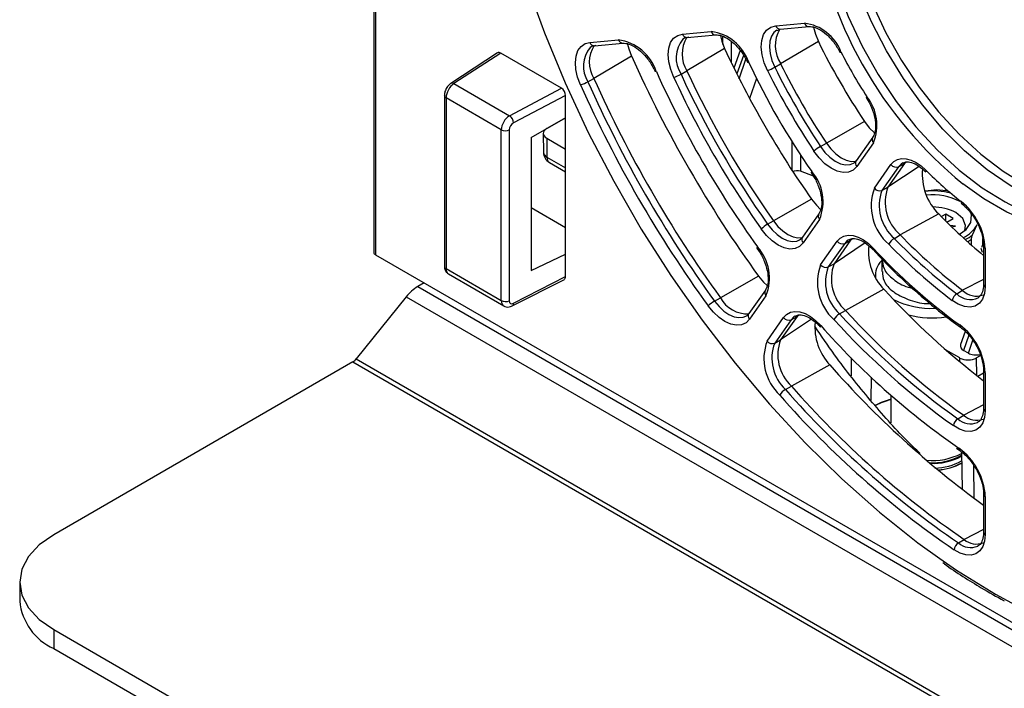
# Paper-space layout 'Sheet1' of a CAD drawing. Header units: millimetres. Extents: x -7 to 420, y -21 to 297.
# Tile 64 of 105: x 260 to 277, y 168 to 179. Entities that reach past the tile are written whole.
import ezdxf

# ---------------------------------------------------------------- set-up
doc = ezdxf.new("R2010")
doc.units = ezdxf.units.MM

psp = doc.layouts.new('Sheet1')

# ---------------------------------------------------------------- linework, layer by layer
at = {"color": 7, "linetype": 'Continuous', "lineweight": 25}
for p, q in [((265.727, 215.209), (265.727, 175.227)), ((265.757, 215.168), (265.757, 175.187)), ((272.657, 179.132), (273.153, 179.176)), ((272.736, 179.073), (273.233, 179.118)), ((271.052, 178.988), (271.545, 179.033)), ((271.132, 178.93), (271.624, 178.974)), ((272.681, 179.052), (272.736, 179.073)), ((269.453, 178.845), (269.945, 178.889)), ((269.532, 178.787), (270.024, 178.831)), ((273.394, 178.859), (272.743, 178.476)), ((267.864, 178.665), (267.057, 178.138)), ((267.916, 178.661), (267.111, 178.136)), ((268.965, 178.055), (267.916, 178.661)), ((270.172, 178.611), (269.522, 178.226)), ((271.777, 178.74), (271.127, 178.356)), ((272.047, 178.708), (271.938, 178.402)), ((272.641, 178.418), (272.743, 178.476)), ((271.025, 178.298), (271.127, 178.356)), ((267.111, 178.136), (268.071, 177.582)), ((269.42, 178.168), (269.522, 178.226)), ((266.945, 177.93), (266.945, 174.988)), ((268.071, 177.582), (268.965, 178.055)), ((269.036, 177.932), (268.138, 177.457)), ((269.036, 177.548), (269.036, 177.932)), ((267.927, 177.339), (266.974, 177.889)), ((266.974, 177.889), (266.974, 174.947)), ((274.217, 177.895), (274.266, 177.811)), ((268.441, 177.205), (269.036, 177.548)), ((269.036, 177.548), (268.709, 177.36)), ((269.036, 175.194), (269.036, 177.548)), ((274.188, 177.484), (273.531, 177.111)), ((267.927, 174.397), (267.927, 177.339)), ((268.065, 177.337), (268.065, 174.395)), ((268.651, 177.277), (268.655, 176.948)), ((268.441, 177.205), (268.441, 174.918)), ((268.709, 177.196), (268.714, 176.868)), ((268.709, 177.196), (269.036, 177.008)), ((273.43, 177.053), (273.531, 177.111)), ((274.331, 177.215), (274.045, 176.807)), ((274.342, 177.116), (274.056, 176.709)), ((268.755, 176.778), (269.036, 176.616)), ((274.359, 176.332), (274.645, 176.739)), ((274.878, 176.759), (274.591, 176.352)), ((274.776, 176.703), (274.878, 176.759)), ((273.31, 176.538), (273.085, 176.626)), ((273.269, 176.603), (273.321, 176.52)), ((274.776, 176.703), (274.49, 176.296)), ((274.49, 176.296), (274.591, 176.352)), ((275.433, 176.304), (275.236, 176.281)), ((273.277, 176.143), (272.619, 175.772)), ((268.441, 176.001), (269.036, 175.658)), ((273.403, 175.894), (273.118, 175.489)), ((275.469, 175.889), (274.804, 175.528)), ((275.589, 175.886), (275.514, 175.843)), ((275.717, 175.813), (275.589, 175.886)), ((275.589, 175.768), (275.589, 175.886)), ((272.518, 175.713), (272.619, 175.772)), ((273.414, 175.795), (273.129, 175.391)), ((275.607, 175.75), (275.717, 175.813)), ((275.756, 175.678), (275.666, 175.692)), ((276.053, 175.53), (276.129, 175.706)), ((274.703, 175.469), (274.804, 175.528)), ((275.691, 175.668), (275.756, 175.678)), ((273.432, 175.013), (273.717, 175.418)), ((273.848, 175.382), (273.563, 174.977)), ((273.949, 175.438), (273.665, 175.033)), ((273.848, 175.382), (273.949, 175.438)), ((273.919, 175.447), (273.911, 175.443)), ((276.033, 175.352), (276.033, 175.455)), ((276.225, 175.464), (276.225, 175.384)), ((265.757, 175.187), (285.825, 163.602)), ((268.441, 174.918), (269.036, 175.194)), ((269.036, 174.81), (269.036, 175.194)), ((272.334, 175.303), (272.388, 175.221)), ((276.224, 175.224), (276.199, 175.297)), ((276.241, 175.34), (276.241, 174.678)), ((276.27, 175.299), (276.27, 174.637)), ((273.563, 174.977), (273.665, 175.033)), ((274.486, 175.111), (274.486, 174.899)), ((266.974, 174.947), (267.927, 174.397)), ((267.015, 174.856), (267.969, 174.305)), ((266.596, 174.702), (266.486, 174.639)), ((268.117, 174.305), (269.014, 174.763)), ((268.138, 174.352), (269.036, 174.81)), ((272.363, 174.816), (271.704, 174.447)), ((274.376, 174.829), (274.376, 174.798)), ((266.486, 174.639), (327.92, 139.174)), ((272.479, 174.579), (272.195, 174.175)), ((274.524, 174.591), (273.86, 174.228)), ((275.779, 174.514), (275.88, 174.574)), ((266.288, 174.464), (265.427, 173.392)), ((266.288, 174.464), (327.722, 138.999)), ((271.603, 174.388), (271.704, 174.447)), ((272.49, 174.481), (272.206, 174.077)), ((276.148, 174.444), (276.154, 174.449)), ((273.759, 174.169), (273.86, 174.228)), ((272.509, 173.7), (272.793, 174.104)), ((272.924, 174.068), (272.64, 173.664)), ((273.025, 174.124), (272.742, 173.72)), ((272.924, 174.068), (273.025, 174.124)), ((275.926, 173.866), (275.846, 173.642)), ((272.64, 173.664), (272.742, 173.72)), ((275.833, 173.408), (275.587, 173.55)), ((275.979, 173.491), (275.895, 173.539)), ((265.37, 173.342), (260.21, 170.363)), ((265.37, 173.342), (326.803, 137.877)), ((265.427, 173.392), (326.86, 137.927)), ((276.116, 173.408), (276.19, 173.45)), ((273.591, 173.288), (272.928, 172.924)), ((276.141, 173.093), (276.241, 173.15)), ((276.241, 173.195), (276.241, 172.538)), ((276.27, 173.155), (276.27, 172.497)), ((272.827, 172.865), (272.928, 172.924)), ((274.645, 172.765), (274.645, 172.289)), ((276.241, 172.54), (276.241, 172.538)), ((275.798, 172.361), (275.898, 172.421)), ((276.137, 172.299), (276.148, 172.305)), ((275.775, 171.852), (275.831, 171.812)), ((275.861, 171.788), (275.871, 171.148)), ((276.241, 171.062), (276.241, 170.406)), ((276.27, 171.021), (276.27, 170.365)), ((275.808, 170.222), (275.908, 170.282)), ((276.241, 170.407), (276.241, 170.406)), ((276.139, 170.168), (276.148, 170.172)), ((259.624, 169.546), (259.624, 169.22)), ((260.21, 168.73), (275.441, 159.937)), ((260.21, 168.73), (260.21, 168.403)), ((260.21, 168.403), (275.441, 159.61))]:
    psp.add_line(p, q, dxfattribs=at)
at = {"color": 8, "linetype": 'Continuous', "lineweight": 25}
for p, q in [((271.747, 178.812), (271.747, 178.947)), ((271.888, 178.865), (271.888, 178.504)), ((272.102, 178.622), (271.988, 178.301)), ((272.03, 178.218), (272.145, 178.556)), ((272.327, 178.225), (272.208, 177.876)), ((272.944, 176.633), (272.944, 177.128)), ((273.085, 176.908), (273.085, 176.626)), ((268.714, 176.868), (269.036, 176.683)), ((275.131, 176.71), (274.591, 176.352)), ((274.915, 176.784), (274.878, 176.759)), ((274.201, 175.39), (273.665, 175.033)), ((273.986, 175.463), (273.949, 175.438)), ((276.241, 174.763), (275.88, 174.574)), ((273.277, 174.075), (272.742, 173.72)), ((273.062, 174.148), (273.025, 174.124)), ((275.988, 173.799), (275.895, 173.539)), ((275.979, 173.491), (276.055, 173.714)), ((273.96, 173.409), (273.96, 173.101)), ((275.834, 173.339), (275.833, 173.408)), ((276.116, 173.408), (276.121, 173.109)), ((274.303, 173.075), (274.3, 172.681)), ((276.241, 172.6), (275.898, 172.421)), ((275.749, 171.9), (275.817, 171.854)), ((276.066, 171.562), (276.074, 170.995)), ((276.241, 170.455), (275.908, 170.282))]:
    psp.add_line(p, q, dxfattribs=at)
at = {"color": 7, "linetype": 'Continuous', "lineweight": 25, "flags": 128}
for points in [[(267.538, 183.55), (267.568, 183.284), (267.693, 182.45), (267.867, 181.601), (268.088, 180.741), (268.357, 179.875), (268.671, 179.009), (269.028, 178.146), (269.426, 177.292), (269.864, 176.452), (270.339, 175.63), (270.848, 174.83), (271.388, 174.058), (271.956, 173.318), (272.55, 172.613), (273.165, 171.948), (273.799, 171.326), (274.447, 170.751), (275.107, 170.226), (275.485, 169.951)], [(273.926, 182.516), (273.888, 182.341), (273.838, 181.924), (273.838, 181.474), (273.888, 181), (273.987, 180.508), (274.133, 180.007), (274.324, 179.505), (274.556, 179.011), (274.827, 178.531), (275.131, 178.075), (275.464, 177.65), (275.82, 177.263), (276.193, 176.92), (276.578, 176.626), (276.967, 176.387), (277.354, 176.207), (277.733, 176.088), (277.747, 176.084)], [(272.517, 178.359), (272.459, 178.496), (272.423, 178.632), (272.409, 178.763), (272.417, 178.88), (272.448, 178.98), (272.5, 179.058), (272.571, 179.109), (272.657, 179.132)], [(273.308, 179.106), (273.341, 178.985), (273.394, 178.859)], [(270.899, 178.243), (270.847, 178.376), (270.815, 178.509), (270.804, 178.635), (270.814, 178.748), (270.846, 178.843), (270.898, 178.917), (270.968, 178.966), (271.052, 178.988)], [(271.157, 178.937), (271.085, 178.919), (271.055, 178.901)], [(271.704, 178.961), (271.729, 178.864), (271.777, 178.74)], [(269.293, 178.115), (269.243, 178.247), (269.214, 178.377), (269.205, 178.5), (269.217, 178.611), (269.249, 178.704), (269.301, 178.776), (269.37, 178.824), (269.453, 178.845)], [(269.558, 178.794), (269.487, 178.776), (269.458, 178.76)], [(270.105, 178.817), (270.126, 178.734), (270.172, 178.611)], [(272.192, 178.505), (272.182, 178.502), (272.175, 178.502), (272.172, 178.503), (272.172, 178.503)], [(270.6, 178.344), (270.59, 178.342), (270.583, 178.342), (270.579, 178.343), (270.579, 178.344)], [(274.23, 177.909), (274.222, 177.903), (274.218, 177.898), (274.217, 177.896), (274.217, 177.895)], [(274.188, 177.484), (274.271, 177.375), (274.36, 177.285)], [(273.531, 177.111), (273.608, 177.011), (273.693, 176.925), (273.784, 176.859), (273.874, 176.815), (273.961, 176.795), (274.041, 176.801), (274.045, 176.802)], [(274.056, 176.709), (273.993, 176.646), (273.913, 176.61), (273.82, 176.604), (273.718, 176.627), (273.612, 176.679), (273.506, 176.756), (273.406, 176.856), (273.316, 176.974)], [(273.999, 176.764), (274.01, 176.771), (274.064, 176.825)], [(274.645, 176.739), (274.695, 176.793), (274.757, 176.828), (274.828, 176.844), (274.907, 176.841), (274.991, 176.818), (275.077, 176.777), (275.164, 176.718), (275.247, 176.643)], [(273.28, 176.62), (273.273, 176.612), (273.269, 176.607), (273.269, 176.604), (273.269, 176.603)], [(275.247, 176.643), (275.244, 176.632), (275.243, 176.623), (275.246, 176.616), (275.248, 176.613)], [(273.277, 176.143), (273.36, 176.039), (273.431, 175.969)], [(275.917, 175.604), (275.931, 175.693), (275.883, 175.812), (275.763, 175.913)], [(275.825, 175.541), (275.94, 175.624), (276.021, 175.744), (276.031, 175.874), (276.009, 175.935)], [(272.619, 175.772), (272.696, 175.676), (272.78, 175.596), (272.868, 175.534), (272.957, 175.494), (273.041, 175.476), (273.118, 175.483), (273.119, 175.483)], [(273.129, 175.391), (273.068, 175.329), (272.991, 175.293), (272.901, 175.285), (272.802, 175.305), (272.699, 175.352), (272.595, 175.425), (272.497, 175.519), (272.407, 175.631)], [(273.717, 175.418), (273.769, 175.473), (273.833, 175.509), (273.908, 175.524), (273.991, 175.518), (274.079, 175.491), (274.169, 175.444), (274.258, 175.378), (274.344, 175.296)], [(273.07, 175.444), (273.085, 175.454), (273.137, 175.507)], [(272.345, 175.321), (272.338, 175.313), (272.335, 175.308), (272.334, 175.304), (272.335, 175.303)], [(272.363, 174.816), (272.446, 174.716), (272.508, 174.656)], [(276.27, 174.637), (276.259, 174.521), (276.225, 174.424), (276.17, 174.35), (276.097, 174.302), (276.01, 174.283), (275.911, 174.293), (275.806, 174.333), (275.699, 174.399)], [(272.206, 174.077), (272.146, 174.016), (272.07, 173.98), (271.982, 173.971), (271.885, 173.99), (271.783, 174.034), (271.681, 174.104), (271.583, 174.195), (271.493, 174.304)], [(272.145, 174.13), (272.163, 174.141), (272.214, 174.193)], [(272.793, 174.104), (272.846, 174.16), (272.912, 174.195), (272.989, 174.21), (273.074, 174.202), (273.163, 174.172), (273.255, 174.122), (273.346, 174.053), (273.433, 173.968)], [(273.429, 173.941), (273.428, 173.943), (273.427, 173.949), (273.428, 173.957), (273.433, 173.968)], [(276.27, 172.497), (276.259, 172.384), (276.227, 172.289), (276.175, 172.215), (276.105, 172.166), (276.021, 172.144), (275.926, 172.15), (275.825, 172.184), (275.721, 172.244)], [(260.21, 170.363), (259.961, 170.188), (259.776, 169.988), (259.662, 169.771), (259.624, 169.546), (259.662, 169.321), (259.776, 169.104), (259.961, 168.905), (260.21, 168.73)], [(276.27, 170.365), (276.259, 170.254), (276.228, 170.159), (276.178, 170.085), (276.11, 170.036), (276.028, 170.012), (275.935, 170.016), (275.835, 170.047), (275.733, 170.104)]]:
    psp.add_lwpolyline(points, dxfattribs=at)
at = {"color": 8, "linetype": 'Continuous', "lineweight": 25, "flags": 128}
for points in [[(273.423, 181.92), (273.411, 181.767), (273.411, 181.306), (273.462, 180.821), (273.563, 180.317), (273.712, 179.804), (273.908, 179.29), (274.146, 178.783), (274.424, 178.293), (274.735, 177.826), (275.076, 177.39), (275.441, 176.994), (275.823, 176.642), (276.216, 176.342), (276.615, 176.097), (276.777, 176.014)], [(276.96, 176.231), (276.7, 176.379), (276.303, 176.652), (275.915, 176.978), (275.541, 177.353), (275.188, 177.769), (274.861, 178.221), (274.566, 178.701), (274.308, 179.2), (274.091, 179.711), (273.918, 180.225), (273.793, 180.734), (273.716, 181.229), (273.691, 181.703)], [(272.679, 179.057), (272.627, 179.017), (272.583, 178.951), (272.556, 178.865), (272.549, 178.764), (272.561, 178.652), (272.592, 178.535), (272.641, 178.418)], [(279.626, 177.868), (279.601, 177.422), (279.526, 177.012), (279.403, 176.644), (279.233, 176.325), (279.019, 176.059), (278.764, 175.85), (278.473, 175.703), (278.15, 175.618), (277.8, 175.598), (277.428, 175.643), (277.041, 175.751), (276.645, 175.922), (276.245, 176.153), (275.886, 176.41)], [(273.43, 177.053), (273.507, 176.951), (273.593, 176.866), (273.683, 176.799), (273.774, 176.755), (273.862, 176.735), (273.942, 176.741), (273.999, 176.764)], [(274.848, 176.768), (274.819, 176.749), (274.776, 176.703)], [(272.518, 175.713), (272.595, 175.617), (272.68, 175.536), (272.768, 175.474), (272.857, 175.434), (272.942, 175.416), (273.019, 175.423), (273.07, 175.444)], [(273.911, 175.443), (273.892, 175.43), (273.848, 175.382)], [(274.341, 175.269), (274.34, 175.271), (274.339, 175.277), (274.34, 175.286), (274.344, 175.296)], [(275.485, 169.951), (275.774, 169.754), (276.445, 169.338), (277.116, 168.979), (277.783, 168.681), (278.443, 168.444), (279.091, 168.271), (279.725, 168.161), (280.34, 168.116), (280.934, 168.135), (281.502, 168.22), (282.042, 168.368), (282.551, 168.58), (283.026, 168.854), (283.464, 169.189), (283.862, 169.583), (284.219, 170.033), (284.533, 170.537), (284.802, 171.093), (285.023, 171.696), (285.197, 172.345), (285.322, 173.035), (285.397, 173.761), (285.422, 174.522)], [(271.603, 174.388), (271.68, 174.294), (271.764, 174.216), (271.851, 174.157), (271.939, 174.118), (272.022, 174.103), (272.098, 174.11), (272.145, 174.13)], [(272.99, 174.13), (272.969, 174.116), (272.924, 174.068)]]:
    psp.add_lwpolyline(points, dxfattribs=at)
at = {"color": 7, "linetype": 'Continuous', "lineweight": 25}
for centre, radius, start, end in [((280.406, 181.986), 7.178, 187.6845, 230.9681), ((273.056, 178.404), 0.778, 20.978, 82.8771), ((271.584, 178.644), 0.541, 147.7272, 212.231), ((271.439, 178.243), 0.797, 19.2003, 82.3795), ((273.209, 178.786), 0.559, 149.0194, 213.616), ((269.976, 178.503), 0.532, 147.3775, 211.394), ((269.834, 178.091), 0.806, 18.2929, 82.132), ((284.317, 184.249), 12.181, 206.2641, 213.7359), ((289.428, 187.199), 21.084, 204.0355, 215.9645), ((286.875, 185.725), 16.635, 204.8272, 215.1727), ((273.768, 178.706), 0.0277, 264.2566, 304.1382), ((281.33, 182.524), 8.469, 206.9765, 213.0234), ((283.895, 184.005), 12.932, 205.172, 214.8281), ((272.211, 179.165), 0.862, 290.7326, 299.9145), ((283.491, 183.771), 12.098, 206.2641, 213.7359), ((283.588, 183.828), 12.094, 206.264, 213.736), ((286.453, 185.482), 17.386, 204.2385, 215.7615), ((270.713, 178.842), 0.627, 287.2205, 299.8625), ((286.078, 185.265), 16.725, 204.8272, 215.1728), ((286.048, 185.248), 16.553, 204.8273, 215.1728), ((286.146, 185.304), 16.548, 204.8272, 215.1728), ((283.521, 183.789), 12.271, 206.2641, 213.7359), ((269.149, 178.642), 0.546, 285.2997, 299.8302), ((288.631, 186.739), 21.174, 204.0355, 215.9645), ((288.601, 186.722), 21.002, 204.0355, 215.9645), ((288.699, 186.778), 20.997, 204.0355, 215.9645), ((273.625, 177.419), 0.778, 337.1281, 39.0199), ((267.976, 177.45), 0.163, 2.7619, 54.3077), ((267.998, 177.477), 0.155, 242.7371, 295.5308), ((273.861, 176.307), 0.861, 120.0811, 129.2747), ((268.855, 176.951), 0.2, 180.8659, 240.0027), ((274.733, 176.804), 0.109, 216.1531, 293.0009), ((272.677, 176.099), 0.797, 337.626, 40.7968), ((276.127, 176.565), 0.943, 174.0899, 225.7883), ((279.818, 181.184), 6.443, 224.8078, 232.0651), ((275.177, 176.029), 0.873, 159.676, 229.2242), ((274.447, 176.396), 0.109, 216.1518, 293.0017), ((275.192, 176.036), 0.749, 159.6762, 229.2241), ((275.29, 176.093), 0.745, 159.6763, 229.224), ((275.356, 174.952), 1.335, 76.1068, 95.5104), ((275.362, 175.19), 1.029, 62.5072, 95.9696), ((275.361, 174.902), 1.403, 78.4284, 87.0732), ((275.894, 176.091), 0.0381, 162.8307, 225.1766), ((275.173, 175.243), 1.098, 2.9042, 51.4474), ((275.366, 175.152), 0.858, 62.4509, 89.8201), ((282.348, 182.54), 9.568, 224.0336, 230.3335), ((272.832, 175.171), 0.626, 120.1288, 132.7915), ((275.663, 175.962), 0.532, 295.2155, 331.1561), ((281.428, 181.915), 9.201, 223.9527, 232.9201), ((273.805, 175.483), 0.109, 216.1522, 293.0013), ((274.833, 175.251), 0.254, 120.8114, 152.5738), ((281.329, 181.848), 9.336, 223.9527, 232.9201), ((281.329, 181.858), 9.205, 223.9527, 232.9201), ((275.582, 176.111), 0.796, 298.7133, 304.5175), ((271.743, 174.785), 0.806, 337.8731, 41.7048), ((275.195, 175.247), 0.938, 174.2854, 224.359), ((281.583, 181.962), 9.841, 222.6417, 234.2311), ((274.239, 174.71), 0.862, 159.3885, 227.8651), ((273.52, 175.078), 0.109, 216.1536, 293.0009), ((274.354, 174.774), 0.737, 159.3888, 227.8648), ((274.751, 174.824), 0.375, 136.5772, 184.4522), ((274.255, 174.717), 0.74, 159.3887, 227.865), ((266.863, 174.015), 0.729, 121.1059, 142.0212), ((284.059, 183.261), 12.887, 222.2846, 232.6529), ((275.874, 174.363), 0.179, 122.1017, 168.1686), ((276.116, 174.807), 0.332, 224.6884, 290.4371), ((267.998, 174.535), 0.155, 242.7371, 295.5308), ((271.877, 173.916), 0.546, 120.1624, 134.7086), ((272.171, 174.701), 0.532, 208.6063, 272.6194), ((275.344, 175.751), 1.488, 243.8834, 272.4572), ((273.902, 173.928), 0.28, 120.641, 149.3577), ((283.087, 182.635), 12.597, 222.2278, 234.645), ((283.185, 182.692), 12.593, 222.2279, 234.645), ((272.881, 174.168), 0.109, 216.1522, 293.0013), ((274.269, 173.933), 0.935, 174.3284, 223.5817), ((283.086, 182.625), 12.728, 222.2278, 234.645), ((275.357, 175.744), 1.645, 255.4647, 278.4332), ((283.373, 182.773), 13.279, 221.5337, 234.9603), ((275.177, 173.1), 1.094, 2.8456, 53.3104), ((273.31, 173.396), 0.856, 159.2222, 227.1171), ((272.597, 173.764), 0.109, 216.1518, 293.0027), ((273.326, 173.403), 0.734, 159.2225, 227.1167), ((273.425, 173.46), 0.731, 159.2227, 227.1166), ((265.262, 173.52), 0.208, 301.1061, 322.0215), ((285.819, 184.042), 16.284, 221.3313, 233.9699), ((272.978, 172.609), 0.297, 120.5533, 147.5671), ((284.84, 183.41), 15.985, 221.2772, 235.5957), ((284.938, 183.468), 15.982, 221.2772, 235.5956), ((284.838, 183.4), 16.116, 221.2772, 235.5956), ((275.192, 170.835), 1.935, 106.4289, 114.9098), ((275.889, 172.217), 0.17, 122.4136, 170.9204), ((276.116, 172.654), 0.32, 226.9862, 291.1647), ((275.18, 170.967), 1.092, 2.8026, 54.2825), ((275.361, 172.722), 1.081, 264.7508, 297.6019), ((275.371, 172.608), 1.004, 266.1572, 299.3195), ((275.372, 172.631), 1.039, 266.9315, 298.1999), ((275.38, 172.526), 1.014, 271.1927, 298.4621), ((275.388, 172.433), 0.957, 274.1479, 299.8484), ((275.382, 172.504), 1.029, 274.2212, 297.9447), ((276.117, 170.515), 0.313, 228.2882, 291.5583), ((275.897, 170.082), 0.166, 122.5891, 172.405), ((260.625, 169.319), 1.006, 185.6946, 245.6254)]:
    psp.add_arc(centre, radius, start, end, dxfattribs=at)
at = {"color": 8, "linetype": 'Continuous', "lineweight": 25}
for centre, radius, start, end in [((272.736, 179.156), 0.0829, 196.9319, 270.1906), ((273.232, 179.2), 0.0829, 196.9336, 270.1885), ((271.129, 179.01), 0.0802, 195.4435, 271.6778), ((271.622, 179.054), 0.0802, 195.4449, 271.6767), ((269.844, 178.438), 0.502, 140.1562, 212.5843), ((269.532, 178.87), 0.0829, 196.934, 270.1887), ((270.024, 178.914), 0.0829, 196.9325, 270.1903), ((271.454, 178.58), 0.513, 141.129, 213.3322), ((267.082, 178.092), 0.0529, 56.6513, 118.0748), ((266.994, 177.935), 0.0496, 185.2244, 246.1251), ((274.399, 177.173), 0.0801, 148.3214, 224.5626), ((268.755, 176.959), 0.0997, 186.3605, 246.0194), ((268.813, 176.859), 0.0998, 174.8845, 234.4751), ((274.113, 176.765), 0.0802, 148.3349, 224.5514), ((273.474, 175.852), 0.0829, 149.8183, 223.068), ((275.588, 176.105), 0.739, 297.1432, 308.8881), ((273.19, 175.447), 0.0829, 149.8193, 223.0668), ((276.288, 175.343), 0.0479, 184.5798, 247.3389), ((266.994, 174.992), 0.0495, 185.1924, 246.128), ((276.289, 174.681), 0.0481, 184.1462, 247.1742), ((272.547, 174.537), 0.0802, 148.3349, 224.5514), ((276.013, 174.741), 0.326, 224.1785, 294.4112), ((268.092, 174.345), 0.0471, 302.3705, 7.7755), ((272.263, 174.133), 0.0802, 148.3322, 224.554), ((275.872, 173.968), 0.0419, 166.859, 228.1267), ((276.291, 173.201), 0.0506, 186.5282, 245.4924), ((275.176, 170.985), 1.796, 107.186, 116.4669), ((276.29, 172.543), 0.0494, 185.0937, 246.2267), ((276.016, 172.593), 0.319, 226.8382, 292.3717), ((275.86, 171.845), 0.044, 168.8355, 229.3976), ((276.29, 171.066), 0.0498, 185.8483, 246.0268), ((276.29, 170.41), 0.0494, 185.0937, 246.2267), ((276.016, 170.454), 0.312, 228.0875, 293.3082)]:
    psp.add_arc(centre, radius, start, end, dxfattribs=at)
at = {"color": 7, "linetype": 'Continuous', "lineweight": 25}
for centre, major_axis, ratio, start_param, end_param in [((267.916, 178.579), (-0.0501, 0.0866), 0.577117, 5.496764, 6.313744), ((267.112, 177.973), (0.096, 0.175), 0.562064, 0.781613, 2.343683), ((268.965, 177.973), (-0.0501, 0.0866), 0.577644, 3.925966, 5.496305), ((268.072, 177.419), (0.104, 0.171), 0.592302, 0.807847, 2.369917), ((268.139, 177.376), (0.0541, 0.0842), 0.606761, 0.823113, 2.385183), ((268.851, 177.278), (0.2, 0), 0.577244, 2.356233, 3.926953), ((273.015, 176.585), (0.0998, 0.012), 0.480054, 0.727934, 2.298654), ((265.827, 175.223), (0.1, -0.0043), 0.546315, 3.165165, 3.950564), ((268.965, 174.851), (-0.0501, 0.0866), 0.577117, 3.111034, 3.925511), ((268.139, 174.434), (0.0541, 0.0842), 0.606761, 2.385183, 3.947253), ((276.054, 173.63), (0.212, 0.02), 0.567817, 2.881661, 3.81416), ((276.137, 173.583), (0.212, 0.021), 0.572188, 3.816382, 4.880645), ((275.975, 173.489), (0.2, 0), 0.577244, 3.926953, 5.497825)]:
    psp.add_ellipse(centre, major_axis=major_axis, ratio=ratio, start_param=start_param, end_param=end_param, dxfattribs=at)
at = {"color": 8, "linetype": 'Continuous', "lineweight": 25}
for centre, major_axis, ratio, start_param, end_param in [((267.112, 175.031), (0.096, 0.175), 0.562064, 2.343683, 3.129162), ((268.072, 174.477), (0.104, 0.171), 0.592302, 2.369917, 3.153479)]:
    psp.add_ellipse(centre, major_axis=major_axis, ratio=ratio, start_param=start_param, end_param=end_param, dxfattribs=at)
at = {"color": 7, "linetype": 'Continuous', "lineweight": 25}
for points, knots in [([(273.233, 179.118), (273.248, 179.118), (273.295, 179.119), (273.399, 179.085), (273.534, 178.99), (273.664, 178.852), (273.731, 178.737), (273.765, 178.678)], [0, 0, 0, 0, 0.109193, 0.334974, 0.553707, 0.772019, 1, 1, 1, 1]), ([(271.624, 178.974), (271.64, 178.974), (271.687, 178.975), (271.791, 178.941), (271.926, 178.847), (272.051, 178.712), (272.13, 178.589), (272.164, 178.518), (272.172, 178.503)], [0, 0, 0, 0, 0.105018, 0.322175, 0.53255, 0.742517, 0.944259, 1, 1, 1, 1]), ([(270.024, 178.831), (270.039, 178.831), (270.087, 178.832), (270.191, 178.798), (270.326, 178.704), (270.452, 178.567), (270.535, 178.438), (270.571, 178.362), (270.579, 178.344)], [0, 0, 0, 0, 0.103012, 0.316023, 0.522381, 0.72834, 0.935917, 1, 1, 1, 1]), ([(267.057, 178.138), (267.041, 178.126), (267.006, 178.099), (266.967, 178.036), (266.947, 177.976), (266.945, 177.941), (266.945, 177.93)], [0, 0, 0, 0, 0.252286, 0.553444, 0.864429, 1, 1, 1, 1]), ([(274.266, 177.811), (274.267, 177.81), (274.3, 177.753), (274.347, 177.631), (274.384, 177.459), (274.378, 177.314), (274.351, 177.244), (274.333, 177.218), (274.331, 177.215)], [0, 0, 0, 0, 0.002661, 0.24996, 0.496007, 0.73813, 0.971416, 1, 1, 1, 1]), ([(274.851, 176.763), (274.866, 176.772), (274.902, 176.793), (274.997, 176.781), (275.122, 176.726), (275.207, 176.65), (275.247, 176.613)], [0, 0, 0, 0, 0.2030566, 0.463729, 0.7440391, 1, 1, 1, 1]), ([(273.321, 176.52), (273.321, 176.52), (273.357, 176.464), (273.408, 176.342), (273.452, 176.168), (273.453, 176.016), (273.427, 175.932), (273.407, 175.901), (273.403, 175.894)], [0, 0, 0, 0, 0.002499, 0.239403, 0.475528, 0.708136, 0.937234, 1, 1, 1, 1]), ([(275.867, 176.064), (275.889, 176.045), (275.955, 175.99), (276.059, 175.867), (276.158, 175.697), (276.222, 175.52), (276.24, 175.402), (276.241, 175.347), (276.241, 175.34)], [0, 0, 0, 0, 0.111225, 0.327534, 0.545706, 0.763992, 0.9679, 1, 1, 1, 1]), ([(276.033, 175.455), (276.033, 175.457), (276.033, 175.46), (276.033, 175.467), (276.036, 175.478), (276.042, 175.502), (276.048, 175.519), (276.053, 175.53), (276.053, 175.53)], [0, 0, 0, 0, 0.0532389, 0.1177228, 0.2272353, 0.4303125, 0.9973513, 1, 1, 1, 1]), ([(273.917, 175.44), (273.934, 175.45), (273.971, 175.472), (274.068, 175.461), (274.193, 175.403), (274.288, 175.325), (274.334, 175.276), (274.341, 175.269)], [0, 0, 0, 0, 0.2094274, 0.4529183, 0.7147449, 0.956959, 1, 1, 1, 1]), ([(276.225, 175.384), (276.225, 175.382), (276.225, 175.378), (276.223, 175.369), (276.22, 175.355), (276.214, 175.333), (276.208, 175.319), (276.205, 175.309)], [0, 0, 0, 0, 0.066343, 0.148519, 0.279642, 0.541423, 1, 1, 1, 1]), ([(272.388, 175.221), (272.388, 175.221), (272.424, 175.166), (272.478, 175.044), (272.526, 174.868), (272.531, 174.713), (272.506, 174.622), (272.484, 174.588), (272.479, 174.579)], [0, 0, 0, 0, 0.0022895, 0.23417, 0.4654967, 0.6935264, 0.917914, 1, 1, 1, 1]), ([(274.341, 175.269), (274.421, 175.185), (274.651, 174.942), (275.046, 174.569), (275.469, 174.211), (275.738, 174.015), (275.843, 173.937)], [0, 0, 0, 0, 0.16559, 0.480229, 0.795036, 1, 1, 1, 1]), ([(274.496, 175.112), (274.5, 175.056), (274.508, 174.931), (274.673, 174.762), (274.855, 174.647), (274.983, 174.62), (275.005, 174.616)], [0, 0, 0, 0, 0.26485, 0.601063, 0.932438, 1, 1, 1, 1]), ([(266.945, 174.988), (266.947, 174.966), (266.951, 174.926), (266.979, 174.88), (267.004, 174.865), (267.014, 174.859)], [0, 0, 0, 0, 0.434625, 0.771762, 1, 1, 1, 1]), ([(274.496, 174.9), (274.5, 174.845), (274.508, 174.72), (274.67, 174.544), (274.931, 174.411), (275.169, 174.343), (275.301, 174.346), (275.321, 174.346)], [0, 0, 0, 0, 0.199678, 0.452334, 0.701353, 0.954201, 1, 1, 1, 1]), ([(276.241, 174.678), (276.24, 174.654), (276.237, 174.583), (276.206, 174.495), (276.17, 174.464), (276.152, 174.448)], [0, 0, 0, 0, 0.210567, 0.613918, 1, 1, 1, 1]), ([(267.97, 174.307), (267.976, 174.303), (267.995, 174.289), (268.037, 174.284), (268.082, 174.29), (268.107, 174.301), (268.117, 174.305)], [0, 0, 0, 0, 0.125144, 0.465009, 0.796873, 1, 1, 1, 1]), ([(272.995, 174.126), (273.011, 174.136), (273.048, 174.157), (273.145, 174.146), (273.269, 174.088), (273.368, 174.007), (273.418, 173.953), (273.429, 173.942)], [0, 0, 0, 0, 0.19887, 0.43839, 0.695947, 0.93445, 1, 1, 1, 1]), ([(275.149, 171.763), (275.073, 171.836), (274.774, 172.119), (274.279, 172.685), (273.746, 173.343), (273.445, 173.789), (273.333, 173.955)], [0, 0, 0, 0, 0.115906, 0.451265, 0.796201, 1, 1, 1, 1]), ([(275.843, 173.937), (275.866, 173.92), (275.932, 173.869), (276.038, 173.752), (276.143, 173.584), (276.214, 173.405), (276.239, 173.273), (276.24, 173.209), (276.241, 173.195)], [0, 0, 0, 0, 0.106908, 0.31481, 0.524693, 0.734992, 0.943469, 1, 1, 1, 1]), ([(276.241, 172.538), (276.24, 172.514), (276.237, 172.443), (276.203, 172.357), (276.171, 172.31), (276.142, 172.304), (276.139, 172.303)], [0, 0, 0, 0, 0.195619, 0.570338, 0.950753, 1, 1, 1, 1]), ([(275.831, 171.812), (275.854, 171.795), (275.92, 171.747), (276.027, 171.632), (276.134, 171.467), (276.209, 171.287), (276.238, 171.149), (276.24, 171.08), (276.241, 171.062)], [0, 0, 0, 0, 0.104801, 0.30859, 0.514409, 0.720785, 0.925591, 1, 1, 1, 1]), ([(276.241, 170.406), (276.24, 170.381), (276.237, 170.31), (276.203, 170.225), (276.172, 170.178), (276.143, 170.172), (276.14, 170.171)], [0, 0, 0, 0, 0.197192, 0.574929, 0.958412, 1, 1, 1, 1]), ([(275.541, 169.882), (275.549, 169.875), (275.768, 169.714), (276.121, 169.49), (276.464, 169.298), (276.595, 169.224)], [0, 0, 0, 0, 0.024135, 0.628128, 1, 1, 1, 1])]:
    psp.add_open_spline(points, degree=3, knots=knots, dxfattribs=at)

doc.saveas('drawing.dxf')
